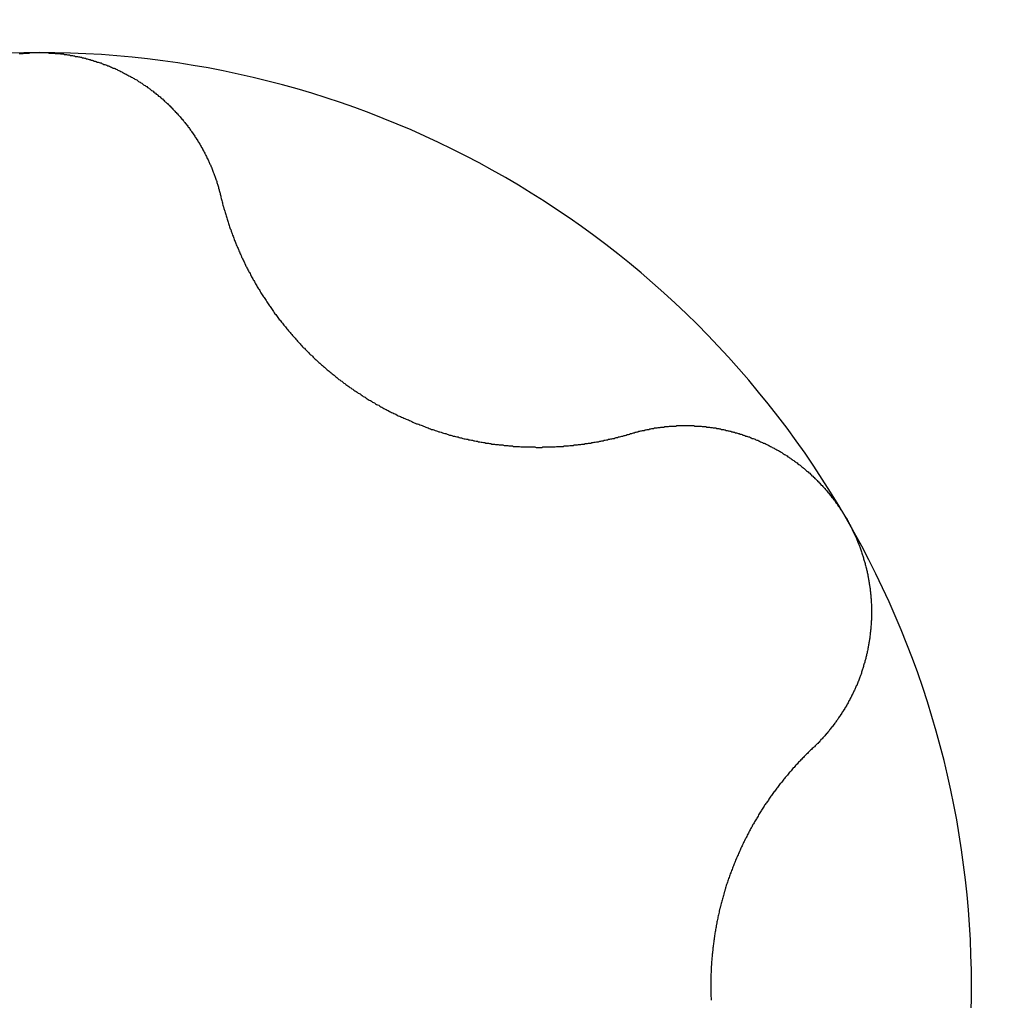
# Model space of a CAD drawing. Extents: x 1107 to 4046, y 937 to 3355.
# Tile 86 of 256: x 2221.94 to 2224.02, y 945.34 to 947.42. Entities that reach past the tile are written whole.
import ezdxf

# ---------------------------------------------------------------- set-up
doc = ezdxf.new("R2010")
doc.units = 0
doc.layers.add('KF_VIDA_L___C_TOP', color=7, linetype='CONTINUOUS')

# ---------------------------------------------------------------- blocks, each defined once
blk = doc.blocks.new('KF_VIDA_L___C_TOP')
at = {"layer": 'KF_VIDA_L___C_TOP'}
for points in [[(34.9576, -469.327, 0), (34.9597, -469.327, 0), (34.9618, -469.327, 0), (34.9639, -469.327, 0), (34.9661, -469.327, 0), (34.9682, -469.326, 0), (34.9703, -469.326, 0), (34.9725, -469.326, 0), (34.9746, -469.326, 0), (34.9767, -469.326, 0), (34.9788, -469.326, 0), (34.981, -469.325, 0), (34.9831, -469.325, 0), (34.9852, -469.325, 0), (34.9873, -469.325, 0), (34.9894, -469.325, 0), (34.9916, -469.325, 0), (34.9937, -469.325, 0), (34.9958, -469.325, 0), (34.9979, -469.325, 0), (35, -469.325, 0)], [(35, -469.325, 0), (35.0021, -469.325, 0), (35.0042, -469.325, 0), (35.0063, -469.325, 0), (35.0084, -469.325, 0), (35.0106, -469.325, 0), (35.0127, -469.325, 0), (35.0148, -469.325, 0), (35.0169, -469.325, 0), (35.019, -469.325, 0), (35.0212, -469.326, 0), (35.0233, -469.326, 0), (35.0254, -469.326, 0), (35.0275, -469.326, 0), (35.0297, -469.326, 0), (35.0318, -469.326, 0), (35.0339, -469.327, 0), (35.0361, -469.327, 0), (35.0382, -469.327, 0), (35.0403, -469.327, 0), (35.0424, -469.327, 0), (35.0446, -469.328, 0), (35.0467, -469.328, 0), (35.0488, -469.328, 0), (35.0509, -469.328, 0), (35.0531, -469.329, 0), (35.0552, -469.329, 0), (35.0573, -469.329, 0), (35.0595, -469.33, 0), (35.0616, -469.33, 0), (35.0637, -469.33, 0), (35.0658, -469.331, 0), (35.068, -469.331, 0), (35.0701, -469.331, 0), (35.0722, -469.332, 0), (35.0743, -469.332, 0), (35.0764, -469.333, 0), (35.0785, -469.333, 0), (35.0807, -469.333, 0), (35.0828, -469.334, 0), (35.0849, -469.334, 0), (35.087, -469.335, 0), (35.0891, -469.335, 0), (35.0912, -469.336, 0), (35.0933, -469.336, 0), (35.0954, -469.337, 0), (35.0975, -469.337, 0), (35.0996, -469.338, 0), (35.1017, -469.338, 0), (35.1038, -469.339, 0), (35.1059, -469.34, 0), (35.1079, -469.34, 0), (35.11, -469.341, 0), (35.1121, -469.341, 0), (35.1142, -469.342, 0), (35.1163, -469.343, 0), (35.1183, -469.343, 0), (35.1204, -469.344, 0), (35.1224, -469.345, 0), (35.1245, -469.345, 0), (35.1266, -469.346, 0), (35.1286, -469.347, 0), (35.1307, -469.347, 0), (35.1327, -469.348, 0), (35.1347, -469.349, 0), (35.1368, -469.35, 0), (35.1388, -469.35, 0), (35.1408, -469.351, 0), (35.1428, -469.352, 0), (35.1449, -469.353, 0), (35.1469, -469.353, 0), (35.1489, -469.354, 0), (35.1509, -469.355, 0), (35.1529, -469.356, 0), (35.1549, -469.357, 0), (35.1568, -469.358, 0), (35.1588, -469.358, 0), (35.1608, -469.359, 0), (35.1628, -469.36, 0), (35.1647, -469.361, 0), (35.1667, -469.362, 0), (35.1687, -469.363, 0), (35.1706, -469.364, 0), (35.1725, -469.365, 0), (35.1745, -469.366, 0), (35.1764, -469.367, 0), (35.1783, -469.368, 0), (35.1802, -469.369, 0), (35.1822, -469.37, 0), (35.1841, -469.371, 0), (35.186, -469.372, 0), (35.1878, -469.373, 0), (35.1897, -469.374, 0), (35.1916, -469.375, 0), (35.1935, -469.376, 0), (35.1953, -469.377, 0), (35.1972, -469.378, 0), (35.199, -469.379, 0), (35.2009, -469.38, 0), (35.2027, -469.381, 0), (35.2046, -469.382, 0), (35.2064, -469.383, 0), (35.2082, -469.384, 0), (35.21, -469.386, 0), (35.2118, -469.387, 0), (35.2136, -469.388, 0), (35.2154, -469.389, 0), (35.2172, -469.39, 0), (35.2189, -469.391, 0), (35.2207, -469.393, 0), (35.2225, -469.394, 0), (35.2242, -469.395, 0), (35.2259, -469.396, 0), (35.2277, -469.397, 0), (35.2294, -469.399, 0), (35.2311, -469.4, 0), (35.2328, -469.401, 0), (35.2345, -469.402, 0), (35.2362, -469.404, 0), (35.2379, -469.405, 0), (35.2396, -469.406, 0), (35.2413, -469.407, 0), (35.2429, -469.409, 0), (35.2446, -469.41, 0), (35.2462, -469.411, 0), (35.2479, -469.413, 0), (35.2495, -469.414, 0), (35.2511, -469.415, 0), (35.2527, -469.417, 0), (35.2543, -469.418, 0), (35.2559, -469.419, 0), (35.2575, -469.421, 0), (35.2591, -469.422, 0), (35.2607, -469.423, 0), (35.2622, -469.425, 0), (35.2638, -469.426, 0), (35.2653, -469.428, 0), (35.2668, -469.429, 0), (35.2684, -469.43, 0), (35.2699, -469.432, 0), (35.2714, -469.433, 0), (35.2729, -469.435, 0), (35.2744, -469.436, 0), (35.2759, -469.437, 0), (35.2773, -469.439, 0), (35.2788, -469.44, 0), (35.2802, -469.442, 0), (35.2817, -469.443, 0), (35.2831, -469.445, 0), (35.2845, -469.446, 0), (35.2859, -469.448, 0), (35.2874, -469.449, 0), (35.2887, -469.451, 0), (35.2901, -469.452, 0), (35.2915, -469.454, 0), (35.2929, -469.455, 0), (35.2942, -469.457, 0), (35.2956, -469.458, 0), (35.2969, -469.46, 0), (35.2982, -469.461, 0), (35.2995, -469.463, 0), (35.3008, -469.464, 0), (35.3021, -469.466, 0), (35.3034, -469.467, 0), (35.3047, -469.469, 0), (35.306, -469.47, 0), (35.3072, -469.472, 0), (35.3084, -469.473, 0), (35.3097, -469.475, 0), (35.3109, -469.476, 0), (35.3121, -469.478, 0), (35.3133, -469.479, 0), (35.3145, -469.481, 0), (35.3157, -469.483, 0), (35.3169, -469.484, 0), (35.318, -469.486, 0), (35.3192, -469.487, 0), (35.3204, -469.489, 0), (35.3215, -469.491, 0), (35.3226, -469.492, 0), (35.3238, -469.494, 0), (35.3249, -469.495, 0), (35.326, -469.497, 0), (35.3271, -469.499, 0), (35.3282, -469.5, 0), (35.3293, -469.502, 0), (35.3304, -469.504, 0), (35.3315, -469.505, 0), (35.3325, -469.507, 0), (35.3336, -469.509, 0), (35.3347, -469.51, 0), (35.3357, -469.512, 0), (35.3367, -469.514, 0), (35.3378, -469.515, 0), (35.3388, -469.517, 0), (35.3398, -469.519, 0), (35.3408, -469.52, 0), (35.3418, -469.522, 0), (35.3428, -469.524, 0), (35.3438, -469.526, 0), (35.3447, -469.527, 0), (35.3457, -469.529, 0), (35.3467, -469.531, 0), (35.3476, -469.533, 0), (35.3485, -469.534, 0), (35.3495, -469.536, 0), (35.3504, -469.538, 0), (35.3513, -469.54, 0), (35.3522, -469.541, 0), (35.3531, -469.543, 0), (35.354, -469.545, 0), (35.3549, -469.547, 0), (35.3557, -469.549, 0), (35.3566, -469.55, 0), (35.3574, -469.552, 0), (35.3583, -469.554, 0), (35.3591, -469.556, 0), (35.3599, -469.558, 0), (35.3608, -469.559, 0), (35.3616, -469.561, 0), (35.3624, -469.563, 0), (35.3632, -469.565, 0), (35.3639, -469.567, 0), (35.3647, -469.568, 0), (35.3655, -469.57, 0), (35.3662, -469.572, 0), (35.367, -469.574, 0), (35.3677, -469.576, 0), (35.3684, -469.578, 0), (35.3691, -469.58, 0), (35.3698, -469.581, 0), (35.3705, -469.583, 0), (35.3712, -469.585, 0), (35.3719, -469.587, 0), (35.3726, -469.589, 0), (35.3732, -469.591, 0), (35.3739, -469.593, 0), (35.3745, -469.595, 0), (35.3751, -469.596, 0), (35.3758, -469.598, 0), (35.3764, -469.6, 0), (35.377, -469.602, 0), (35.3776, -469.604, 0), (35.3781, -469.606, 0), (35.3787, -469.608, 0), (35.3793, -469.61, 0), (35.3798, -469.612, 0), (35.3804, -469.614, 0), (35.3809, -469.615, 0), (35.3814, -469.617, 0), (35.3819, -469.619, 0), (35.3824, -469.621, 0), (35.3829, -469.623, 0), (35.3834, -469.625, 0), (35.3839, -469.627, 0), (35.3843, -469.629, 0)], [(35.3843, -469.629, 0), (35.3849, -469.631, 0), (35.3855, -469.634, 0), (35.386, -469.636, 0), (35.3866, -469.638, 0), (35.3872, -469.641, 0), (35.3878, -469.643, 0), (35.3884, -469.645, 0), (35.3891, -469.648, 0), (35.3897, -469.65, 0), (35.3903, -469.652, 0), (35.391, -469.655, 0), (35.3916, -469.657, 0), (35.3923, -469.659, 0), (35.3929, -469.661, 0), (35.3936, -469.664, 0), (35.3943, -469.666, 0), (35.395, -469.668, 0), (35.3957, -469.671, 0), (35.3964, -469.673, 0), (35.3971, -469.675, 0), (35.3978, -469.678, 0), (35.3986, -469.68, 0), (35.3993, -469.682, 0), (35.4, -469.684, 0), (35.4008, -469.687, 0), (35.4015, -469.689, 0), (35.4023, -469.691, 0), (35.4031, -469.694, 0), (35.4039, -469.696, 0), (35.4047, -469.698, 0), (35.4055, -469.7, 0), (35.4063, -469.703, 0), (35.4071, -469.705, 0), (35.4079, -469.707, 0), (35.4087, -469.709, 0), (35.4096, -469.712, 0), (35.4104, -469.714, 0), (35.4112, -469.716, 0), (35.4121, -469.718, 0), (35.413, -469.721, 0), (35.4138, -469.723, 0), (35.4147, -469.725, 0), (35.4156, -469.727, 0), (35.4165, -469.729, 0), (35.4174, -469.732, 0), (35.4183, -469.734, 0), (35.4192, -469.736, 0), (35.4201, -469.738, 0), (35.421, -469.74, 0), (35.422, -469.742, 0), (35.4229, -469.745, 0), (35.4238, -469.747, 0), (35.4248, -469.749, 0), (35.4258, -469.751, 0), (35.4267, -469.753, 0), (35.4277, -469.755, 0), (35.4287, -469.758, 0), (35.4297, -469.76, 0), (35.4306, -469.762, 0), (35.4316, -469.764, 0), (35.4326, -469.766, 0), (35.4337, -469.768, 0), (35.4347, -469.77, 0), (35.4357, -469.772, 0), (35.4367, -469.775, 0), (35.4378, -469.777, 0), (35.4388, -469.779, 0), (35.4399, -469.781, 0), (35.4409, -469.783, 0), (35.442, -469.785, 0), (35.4431, -469.787, 0), (35.4442, -469.789, 0), (35.4453, -469.791, 0), (35.4464, -469.793, 0), (35.4475, -469.796, 0), (35.4487, -469.798, 0), (35.4498, -469.8, 0), (35.451, -469.802, 0), (35.4521, -469.804, 0), (35.4533, -469.806, 0), (35.4545, -469.808, 0), (35.4557, -469.81, 0), (35.4569, -469.812, 0), (35.4581, -469.815, 0), (35.4594, -469.817, 0), (35.4606, -469.819, 0), (35.4619, -469.821, 0), (35.4631, -469.823, 0), (35.4644, -469.825, 0), (35.4657, -469.827, 0), (35.4669, -469.829, 0), (35.4682, -469.831, 0), (35.4696, -469.834, 0), (35.4709, -469.836, 0), (35.4722, -469.838, 0), (35.4735, -469.84, 0), (35.4749, -469.842, 0), (35.4762, -469.844, 0), (35.4776, -469.846, 0), (35.479, -469.848, 0), (35.4804, -469.85, 0), (35.4818, -469.853, 0), (35.4832, -469.855, 0), (35.4846, -469.857, 0), (35.486, -469.859, 0), (35.4874, -469.861, 0), (35.4889, -469.863, 0), (35.4903, -469.865, 0), (35.4918, -469.867, 0), (35.4933, -469.869, 0), (35.4948, -469.871, 0), (35.4963, -469.873, 0), (35.4978, -469.876, 0), (35.4993, -469.878, 0), (35.5008, -469.88, 0), (35.5023, -469.882, 0), (35.5039, -469.884, 0), (35.5054, -469.886, 0), (35.507, -469.888, 0), (35.5085, -469.89, 0), (35.5101, -469.892, 0), (35.5117, -469.894, 0), (35.5133, -469.896, 0), (35.5149, -469.898, 0), (35.5165, -469.9, 0), (35.5181, -469.902, 0), (35.5197, -469.904, 0), (35.5214, -469.906, 0), (35.523, -469.908, 0), (35.5247, -469.91, 0), (35.5264, -469.912, 0), (35.528, -469.914, 0), (35.5297, -469.916, 0), (35.5314, -469.918, 0), (35.5331, -469.92, 0), (35.5348, -469.922, 0), (35.5366, -469.924, 0), (35.5383, -469.926, 0), (35.54, -469.928, 0), (35.5418, -469.93, 0), (35.5435, -469.932, 0), (35.5453, -469.934, 0), (35.5471, -469.936, 0), (35.5489, -469.938, 0), (35.5506, -469.94, 0), (35.5524, -469.942, 0), (35.5543, -469.944, 0), (35.5561, -469.946, 0), (35.5579, -469.948, 0), (35.5597, -469.95, 0), (35.5616, -469.951, 0), (35.5634, -469.953, 0), (35.5653, -469.955, 0), (35.5672, -469.957, 0), (35.569, -469.959, 0), (35.5709, -469.961, 0), (35.5728, -469.963, 0), (35.5747, -469.965, 0), (35.5766, -469.966, 0), (35.5785, -469.968, 0), (35.5805, -469.97, 0), (35.5824, -469.972, 0), (35.5843, -469.974, 0), (35.5863, -469.976, 0), (35.5882, -469.977, 0), (35.5902, -469.979, 0), (35.5921, -469.981, 0), (35.5941, -469.983, 0), (35.5961, -469.984, 0), (35.5981, -469.986, 0), (35.6001, -469.988, 0), (35.6021, -469.99, 0), (35.6041, -469.991, 0), (35.6061, -469.993, 0), (35.6081, -469.995, 0), (35.6101, -469.997, 0), (35.6121, -469.998, 0), (35.6142, -470, 0), (35.6162, -470.002, 0), (35.6183, -470.003, 0), (35.6203, -470.005, 0), (35.6224, -470.007, 0), (35.6244, -470.008, 0), (35.6265, -470.01, 0), (35.6286, -470.012, 0), (35.6307, -470.013, 0), (35.6327, -470.015, 0), (35.6348, -470.017, 0), (35.6369, -470.018, 0), (35.639, -470.02, 0), (35.6411, -470.021, 0), (35.6432, -470.023, 0), (35.6453, -470.025, 0), (35.6474, -470.026, 0), (35.6496, -470.028, 0), (35.6517, -470.029, 0), (35.6538, -470.031, 0), (35.6559, -470.032, 0), (35.6581, -470.034, 0), (35.6602, -470.035, 0), (35.6624, -470.037, 0), (35.6645, -470.038, 0), (35.6666, -470.04, 0), (35.6688, -470.041, 0), (35.671, -470.043, 0), (35.6731, -470.044, 0), (35.6753, -470.046, 0), (35.6774, -470.047, 0), (35.6796, -470.048, 0), (35.6818, -470.05, 0), (35.684, -470.051, 0), (35.6861, -470.053, 0), (35.6883, -470.054, 0), (35.6905, -470.055, 0), (35.6927, -470.057, 0), (35.6949, -470.058, 0), (35.697, -470.06, 0), (35.6992, -470.061, 0), (35.7014, -470.062, 0), (35.7036, -470.063, 0), (35.7058, -470.065, 0), (35.708, -470.066, 0), (35.7102, -470.067, 0), (35.7124, -470.069, 0), (35.7146, -470.07, 0), (35.7168, -470.071, 0), (35.7191, -470.072, 0), (35.7213, -470.074, 0), (35.7235, -470.075, 0), (35.7258, -470.076, 0), (35.728, -470.077, 0), (35.7303, -470.079, 0), (35.7326, -470.08, 0), (35.7349, -470.081, 0), (35.7371, -470.082, 0), (35.7394, -470.083, 0), (35.7417, -470.085, 0), (35.7441, -470.086, 0), (35.7464, -470.087, 0), (35.7487, -470.088, 0), (35.751, -470.089, 0), (35.7534, -470.09, 0), (35.7557, -470.091, 0), (35.7581, -470.093, 0), (35.7604, -470.094, 0), (35.7628, -470.095, 0), (35.7652, -470.096, 0), (35.7675, -470.097, 0), (35.7699, -470.098, 0), (35.7723, -470.099, 0), (35.7747, -470.1, 0), (35.7771, -470.101, 0), (35.7795, -470.102, 0), (35.7819, -470.103, 0), (35.7843, -470.104, 0), (35.7868, -470.105, 0), (35.7892, -470.106, 0), (35.7916, -470.108, 0), (35.7941, -470.109, 0), (35.7965, -470.11, 0), (35.799, -470.111, 0), (35.8014, -470.111, 0), (35.8039, -470.112, 0), (35.8063, -470.113, 0), (35.8088, -470.114, 0), (35.8113, -470.115, 0), (35.8137, -470.116, 0), (35.8162, -470.117, 0), (35.8187, -470.118, 0), (35.8212, -470.119, 0), (35.8237, -470.12, 0), (35.8262, -470.121, 0), (35.8287, -470.122, 0), (35.8312, -470.123, 0), (35.8337, -470.123, 0), (35.8362, -470.124, 0), (35.8387, -470.125, 0), (35.8413, -470.126, 0), (35.8438, -470.127, 0), (35.8463, -470.128, 0), (35.8488, -470.128, 0), (35.8514, -470.129, 0), (35.8539, -470.13, 0), (35.8564, -470.131, 0), (35.859, -470.132, 0), (35.8615, -470.132, 0), (35.8641, -470.133, 0), (35.8666, -470.134, 0), (35.8692, -470.135, 0), (35.8717, -470.135, 0), (35.8743, -470.136, 0), (35.8768, -470.137, 0), (35.8794, -470.137, 0), (35.882, -470.138, 0), (35.8845, -470.139, 0), (35.8871, -470.139, 0), (35.8896, -470.14, 0), (35.8922, -470.141, 0), (35.8948, -470.141, 0), (35.8974, -470.142, 0), (35.8999, -470.143, 0), (35.9025, -470.143, 0), (35.9051, -470.144, 0), (35.9076, -470.144, 0), (35.9102, -470.145, 0), (35.9128, -470.145, 0), (35.9154, -470.146, 0), (35.9179, -470.146, 0), (35.9205, -470.147, 0), (35.9231, -470.147, 0), (35.9257, -470.148, 0), (35.9282, -470.148, 0), (35.9308, -470.149, 0), (35.9334, -470.149, 0), (35.936, -470.15, 0), (35.9385, -470.15, 0), (35.9411, -470.151, 0), (35.9437, -470.151, 0), (35.9463, -470.152, 0), (35.9488, -470.152, 0), (35.9514, -470.152, 0), (35.954, -470.153, 0), (35.9565, -470.153, 0), (35.9591, -470.154, 0), (35.9617, -470.154, 0), (35.9643, -470.154, 0), (35.9668, -470.155, 0), (35.9694, -470.155, 0), (35.9719, -470.155, 0), (35.9745, -470.156, 0), (35.9771, -470.156, 0), (35.9796, -470.156, 0), (35.9822, -470.156, 0), (35.9847, -470.157, 0), (35.9873, -470.157, 0), (35.9898, -470.157, 0), (35.9924, -470.157, 0), (35.9949, -470.158, 0), (35.9974, -470.158, 0), (36, -470.158, 0), (36.0025, -470.158, 0), (36.005, -470.159, 0), (36.0076, -470.159, 0), (36.0101, -470.159, 0), (36.0126, -470.159, 0), (36.0151, -470.159, 0), (36.0177, -470.159, 0), (36.0202, -470.16, 0), (36.0227, -470.16, 0), (36.0252, -470.16, 0), (36.0277, -470.16, 0), (36.0302, -470.16, 0), (36.0327, -470.16, 0), (36.0352, -470.16, 0), (36.0376, -470.16, 0), (36.0401, -470.16, 0), (36.0426, -470.16, 0), (36.0451, -470.16, 0), (36.0475, -470.16, 0), (36.05, -470.16, 0), (36.0524, -470.161, 0), (36.0549, -470.161, 0), (36.0573, -470.161, 0), (36.0598, -470.161, 0), (36.0622, -470.161, 0), (36.0646, -470.161, 0), (36.0671, -470.16, 0), (36.0695, -470.16, 0), (36.0719, -470.16, 0), (36.0743, -470.16, 0), (36.0767, -470.16, 0), (36.0791, -470.16, 0), (36.0815, -470.16, 0), (36.0839, -470.16, 0), (36.0863, -470.16, 0), (36.0886, -470.16, 0), (36.091, -470.16, 0), (36.0933, -470.16, 0), (36.0957, -470.159, 0), (36.098, -470.159, 0), (36.1004, -470.159, 0), (36.1027, -470.159, 0), (36.105, -470.159, 0), (36.1074, -470.159, 0), (36.1097, -470.159, 0), (36.1121, -470.158, 0), (36.1144, -470.158, 0), (36.1167, -470.158, 0), (36.1191, -470.158, 0), (36.1214, -470.158, 0), (36.1238, -470.157, 0), (36.1261, -470.157, 0), (36.1285, -470.157, 0), (36.1308, -470.157, 0), (36.1332, -470.156, 0), (36.1355, -470.156, 0), (36.1379, -470.156, 0), (36.1402, -470.156, 0), (36.1426, -470.155, 0), (36.1449, -470.155, 0), (36.1473, -470.155, 0), (36.1496, -470.154, 0), (36.152, -470.154, 0), (36.1543, -470.154, 0), (36.1567, -470.153, 0), (36.159, -470.153, 0), (36.1614, -470.153, 0), (36.1638, -470.152, 0), (36.1661, -470.152, 0), (36.1685, -470.152, 0), (36.1708, -470.151, 0), (36.1732, -470.151, 0), (36.1755, -470.15, 0), (36.1779, -470.15, 0), (36.1802, -470.149, 0), (36.1826, -470.149, 0), (36.185, -470.149, 0), (36.1873, -470.148, 0), (36.1897, -470.148, 0), (36.192, -470.147, 0), (36.1944, -470.147, 0), (36.1967, -470.146, 0), (36.1991, -470.146, 0), (36.2014, -470.145, 0), (36.2038, -470.145, 0), (36.2061, -470.144, 0), (36.2085, -470.144, 0), (36.2108, -470.143, 0), (36.2132, -470.143, 0), (36.2155, -470.142, 0), (36.2178, -470.142, 0), (36.2202, -470.141, 0), (36.2225, -470.14, 0), (36.2249, -470.14, 0), (36.2272, -470.139, 0), (36.2295, -470.139, 0), (36.2319, -470.138, 0), (36.2342, -470.137, 0), (36.2365, -470.137, 0), (36.2389, -470.136, 0), (36.2412, -470.136, 0), (36.2435, -470.135, 0), (36.2458, -470.134, 0), (36.2481, -470.134, 0), (36.2505, -470.133, 0), (36.2528, -470.132, 0), (36.2551, -470.132, 0)], [(36.2551, -470.132, 0), (36.257, -470.131, 0), (36.2589, -470.13, 0), (36.2608, -470.13, 0), (36.2627, -470.129, 0), (36.2646, -470.129, 0), (36.2665, -470.128, 0), (36.2684, -470.128, 0), (36.2704, -470.127, 0), (36.2723, -470.127, 0), (36.2742, -470.126, 0), (36.2761, -470.126, 0), (36.2781, -470.125, 0), (36.28, -470.125, 0), (36.2819, -470.125, 0), (36.2839, -470.124, 0), (36.2858, -470.124, 0), (36.2878, -470.123, 0), (36.2897, -470.123, 0), (36.2917, -470.123, 0), (36.2936, -470.122, 0), (36.2956, -470.122, 0), (36.2975, -470.121, 0), (36.2995, -470.121, 0), (36.3014, -470.121, 0), (36.3034, -470.12, 0), (36.3054, -470.12, 0), (36.3073, -470.12, 0), (36.3093, -470.12, 0), (36.3113, -470.119, 0), (36.3132, -470.119, 0), (36.3152, -470.119, 0), (36.3172, -470.118, 0), (36.3192, -470.118, 0), (36.3211, -470.118, 0), (36.3231, -470.118, 0), (36.3251, -470.117, 0), (36.3271, -470.117, 0), (36.329, -470.117, 0), (36.331, -470.117, 0), (36.333, -470.117, 0), (36.335, -470.116, 0), (36.337, -470.116, 0), (36.339, -470.116, 0), (36.3409, -470.116, 0), (36.3429, -470.116, 0), (36.3449, -470.116, 0), (36.3469, -470.116, 0), (36.3489, -470.116, 0), (36.3509, -470.115, 0), (36.3529, -470.115, 0), (36.3548, -470.115, 0), (36.3568, -470.115, 0), (36.3588, -470.115, 0), (36.3608, -470.115, 0), (36.3628, -470.115, 0), (36.3648, -470.115, 0), (36.3668, -470.115, 0), (36.3687, -470.115, 0), (36.3707, -470.115, 0), (36.3727, -470.115, 0), (36.3747, -470.115, 0), (36.3767, -470.115, 0), (36.3787, -470.115, 0), (36.3806, -470.115, 0), (36.3826, -470.115, 0), (36.3846, -470.115, 0), (36.3866, -470.115, 0), (36.3886, -470.116, 0), (36.3905, -470.116, 0), (36.3925, -470.116, 0), (36.3945, -470.116, 0), (36.3965, -470.116, 0), (36.3984, -470.116, 0), (36.4004, -470.116, 0), (36.4024, -470.116, 0), (36.4043, -470.117, 0), (36.4063, -470.117, 0), (36.4083, -470.117, 0), (36.4102, -470.117, 0), (36.4122, -470.117, 0), (36.4141, -470.118, 0), (36.4161, -470.118, 0), (36.418, -470.118, 0), (36.42, -470.118, 0), (36.4219, -470.119, 0), (36.4239, -470.119, 0), (36.4258, -470.119, 0), (36.4278, -470.12, 0), (36.4297, -470.12, 0), (36.4317, -470.12, 0), (36.4337, -470.12, 0), (36.4356, -470.121, 0), (36.4376, -470.121, 0), (36.4395, -470.121, 0), (36.4415, -470.122, 0), (36.4435, -470.122, 0), (36.4454, -470.123, 0), (36.4474, -470.123, 0), (36.4494, -470.123, 0), (36.4514, -470.124, 0), (36.4533, -470.124, 0), (36.4553, -470.125, 0), (36.4573, -470.125, 0), (36.4593, -470.126, 0), (36.4612, -470.126, 0), (36.4632, -470.127, 0), (36.4652, -470.127, 0), (36.4672, -470.128, 0), (36.4692, -470.128, 0), (36.4711, -470.129, 0), (36.4731, -470.129, 0), (36.4751, -470.13, 0), (36.4771, -470.13, 0), (36.479, -470.131, 0), (36.481, -470.132, 0), (36.483, -470.132, 0), (36.485, -470.133, 0), (36.487, -470.133, 0), (36.4889, -470.134, 0), (36.4909, -470.135, 0), (36.4929, -470.135, 0), (36.4948, -470.136, 0), (36.4968, -470.137, 0), (36.4988, -470.137, 0), (36.5008, -470.138, 0), (36.5027, -470.139, 0), (36.5047, -470.139, 0), (36.5067, -470.14, 0), (36.5086, -470.141, 0), (36.5106, -470.142, 0), (36.5125, -470.142, 0), (36.5145, -470.143, 0), (36.5164, -470.144, 0), (36.5184, -470.145, 0), (36.5203, -470.146, 0), (36.5223, -470.146, 0), (36.5242, -470.147, 0), (36.5262, -470.148, 0), (36.5281, -470.149, 0), (36.53, -470.15, 0), (36.532, -470.151, 0), (36.5339, -470.152, 0), (36.5358, -470.152, 0), (36.5377, -470.153, 0), (36.5397, -470.154, 0), (36.5416, -470.155, 0), (36.5435, -470.156, 0), (36.5454, -470.157, 0), (36.5473, -470.158, 0), (36.5492, -470.159, 0), (36.5511, -470.16, 0), (36.553, -470.161, 0), (36.5549, -470.162, 0), (36.5568, -470.163, 0), (36.5586, -470.164, 0), (36.5605, -470.165, 0), (36.5624, -470.166, 0), (36.5642, -470.167, 0), (36.5661, -470.168, 0), (36.568, -470.169, 0), (36.5698, -470.17, 0), (36.5716, -470.171, 0), (36.5735, -470.172, 0), (36.5753, -470.174, 0), (36.5771, -470.175, 0), (36.579, -470.176, 0), (36.5808, -470.177, 0), (36.5826, -470.178, 0), (36.5844, -470.179, 0), (36.5862, -470.181, 0), (36.588, -470.182, 0), (36.5898, -470.183, 0), (36.5915, -470.184, 0), (36.5933, -470.185, 0), (36.5951, -470.187, 0), (36.5968, -470.188, 0), (36.5986, -470.189, 0), (36.6004, -470.19, 0), (36.6021, -470.192, 0), (36.6038, -470.193, 0), (36.6056, -470.194, 0), (36.6073, -470.196, 0), (36.609, -470.197, 0), (36.6107, -470.198, 0), (36.6124, -470.199, 0), (36.6141, -470.201, 0), (36.6158, -470.202, 0), (36.6175, -470.204, 0), (36.6191, -470.205, 0), (36.6208, -470.206, 0), (36.6224, -470.208, 0), (36.6241, -470.209, 0), (36.6257, -470.211, 0), (36.6274, -470.212, 0), (36.629, -470.213, 0), (36.6306, -470.215, 0), (36.6322, -470.216, 0), (36.6338, -470.218, 0), (36.6354, -470.219, 0), (36.637, -470.221, 0), (36.6386, -470.222, 0), (36.6402, -470.224, 0), (36.6417, -470.225, 0), (36.6433, -470.227, 0), (36.6448, -470.228, 0), (36.6464, -470.23, 0), (36.6479, -470.231, 0), (36.6494, -470.233, 0), (36.6509, -470.234, 0), (36.6524, -470.236, 0), (36.6539, -470.237, 0), (36.6554, -470.239, 0), (36.6569, -470.241, 0), (36.6584, -470.242, 0), (36.6598, -470.244, 0), (36.6613, -470.245, 0), (36.6627, -470.247, 0), (36.6642, -470.248, 0), (36.6656, -470.25, 0), (36.667, -470.252, 0), (36.6684, -470.253, 0), (36.6698, -470.255, 0), (36.6712, -470.257, 0), (36.6726, -470.258, 0), (36.674, -470.26, 0), (36.6753, -470.262, 0), (36.6767, -470.263, 0), (36.678, -470.265, 0), (36.6793, -470.267, 0), (36.6807, -470.268, 0), (36.682, -470.27, 0), (36.6833, -470.272, 0), (36.6846, -470.273, 0), (36.6859, -470.275, 0), (36.6871, -470.277, 0), (36.6884, -470.279, 0), (36.6897, -470.28, 0), (36.6909, -470.282, 0), (36.6921, -470.284, 0), (36.6933, -470.286, 0), (36.6946, -470.287, 0), (36.6958, -470.289, 0), (36.697, -470.291, 0), (36.6981, -470.293, 0), (36.6993, -470.294, 0), (36.7005, -470.296, 0), (36.7016, -470.298, 0), (36.7027, -470.3, 0), (36.7039, -470.302, 0), (36.705, -470.303, 0), (36.7061, -470.305, 0), (36.7072, -470.307, 0), (36.7083, -470.309, 0), (36.7093, -470.311, 0), (36.7104, -470.312, 0)], [(36.7104, -470.312, 0), (36.7114, -470.314, 0), (36.7125, -470.316, 0), (36.7135, -470.318, 0), (36.7145, -470.32, 0), (36.7156, -470.322, 0), (36.7166, -470.324, 0), (36.7175, -470.325, 0), (36.7185, -470.327, 0), (36.7195, -470.329, 0), (36.7205, -470.331, 0), (36.7214, -470.333, 0), (36.7224, -470.335, 0), (36.7233, -470.337, 0), (36.7242, -470.339, 0), (36.7251, -470.341, 0), (36.726, -470.343, 0), (36.7269, -470.345, 0), (36.7278, -470.347, 0), (36.7287, -470.348, 0), (36.7296, -470.35, 0), (36.7304, -470.352, 0), (36.7313, -470.354, 0), (36.7321, -470.356, 0), (36.7329, -470.358, 0), (36.7337, -470.36, 0), (36.7346, -470.362, 0), (36.7353, -470.364, 0), (36.7361, -470.366, 0), (36.7369, -470.368, 0), (36.7377, -470.37, 0), (36.7384, -470.372, 0), (36.7392, -470.374, 0), (36.7399, -470.376, 0), (36.7406, -470.378, 0), (36.7413, -470.38, 0), (36.742, -470.382, 0), (36.7427, -470.385, 0), (36.7434, -470.387, 0), (36.7441, -470.389, 0), (36.7447, -470.391, 0), (36.7454, -470.393, 0), (36.746, -470.395, 0), (36.7466, -470.397, 0), (36.7472, -470.399, 0), (36.7478, -470.401, 0), (36.7484, -470.403, 0), (36.749, -470.405, 0), (36.7496, -470.407, 0), (36.7501, -470.409, 0), (36.7507, -470.411, 0), (36.7512, -470.414, 0), (36.7518, -470.416, 0), (36.7523, -470.418, 0), (36.7528, -470.42, 0), (36.7533, -470.422, 0), (36.7537, -470.424, 0), (36.7542, -470.426, 0), (36.7547, -470.428, 0), (36.7551, -470.43, 0), (36.7556, -470.433, 0), (36.756, -470.435, 0), (36.7564, -470.437, 0), (36.7568, -470.439, 0), (36.7572, -470.441, 0), (36.7576, -470.443, 0), (36.7579, -470.445, 0), (36.7583, -470.447, 0), (36.7586, -470.45, 0), (36.7589, -470.452, 0), (36.7593, -470.454, 0), (36.7596, -470.456, 0), (36.7599, -470.458, 0), (36.7601, -470.46, 0), (36.7604, -470.462, 0), (36.7607, -470.465, 0), (36.7609, -470.467, 0), (36.7612, -470.469, 0), (36.7614, -470.471, 0), (36.7616, -470.473, 0), (36.7618, -470.475, 0), (36.762, -470.477, 0), (36.7621, -470.48, 0), (36.7623, -470.482, 0), (36.7625, -470.484, 0), (36.7626, -470.486, 0), (36.7627, -470.488, 0), (36.7628, -470.49, 0), (36.7629, -470.493, 0), (36.763, -470.495, 0), (36.7631, -470.497, 0), (36.7632, -470.499, 0), (36.7632, -470.501, 0), (36.7632, -470.503, 0), (36.7633, -470.505, 0), (36.7633, -470.508, 0), (36.7633, -470.51, 0), (36.7633, -470.512, 0), (36.7633, -470.514, 0), (36.7632, -470.516, 0), (36.7632, -470.518, 0), (36.7631, -470.52, 0), (36.7631, -470.522, 0), (36.763, -470.525, 0), (36.7629, -470.527, 0), (36.7628, -470.529, 0), (36.7627, -470.531, 0), (36.7626, -470.533, 0), (36.7624, -470.535, 0), (36.7623, -470.537, 0), (36.7621, -470.54, 0), (36.7619, -470.542, 0), (36.7618, -470.544, 0), (36.7616, -470.546, 0), (36.7614, -470.548, 0), (36.7612, -470.55, 0), (36.7609, -470.552, 0), (36.7607, -470.554, 0), (36.7605, -470.556, 0), (36.7602, -470.558, 0), (36.7599, -470.561, 0), (36.7597, -470.563, 0), (36.7594, -470.565, 0), (36.7591, -470.567, 0), (36.7588, -470.569, 0), (36.7584, -470.571, 0), (36.7581, -470.573, 0), (36.7578, -470.575, 0), (36.7574, -470.577, 0), (36.7571, -470.579, 0), (36.7567, -470.581, 0), (36.7563, -470.583, 0), (36.7559, -470.585, 0), (36.7555, -470.587, 0), (36.7551, -470.589, 0), (36.7547, -470.592, 0), (36.7542, -470.594, 0), (36.7538, -470.596, 0), (36.7533, -470.598, 0), (36.7529, -470.6, 0), (36.7524, -470.602, 0), (36.7519, -470.604, 0), (36.7514, -470.606, 0), (36.7509, -470.608, 0), (36.7504, -470.61, 0), (36.7499, -470.612, 0), (36.7494, -470.614, 0), (36.7489, -470.616, 0), (36.7483, -470.618, 0), (36.7478, -470.619, 0), (36.7472, -470.621, 0), (36.7466, -470.623, 0), (36.746, -470.625, 0), (36.7454, -470.627, 0), (36.7448, -470.629, 0), (36.7442, -470.631, 0), (36.7436, -470.633, 0), (36.743, -470.635, 0), (36.7423, -470.637, 0), (36.7417, -470.639, 0), (36.741, -470.641, 0), (36.7404, -470.643, 0), (36.7397, -470.644, 0), (36.739, -470.646, 0), (36.7383, -470.648, 0), (36.7376, -470.65, 0), (36.7369, -470.652, 0), (36.7362, -470.654, 0), (36.7355, -470.656, 0), (36.7348, -470.657, 0), (36.734, -470.659, 0), (36.7333, -470.661, 0), (36.7325, -470.663, 0), (36.7318, -470.665, 0), (36.731, -470.666, 0), (36.7302, -470.668, 0), (36.7294, -470.67, 0), (36.7286, -470.672, 0), (36.7278, -470.674, 0), (36.727, -470.675, 0), (36.7261, -470.677, 0), (36.7253, -470.679, 0), (36.7244, -470.681, 0), (36.7236, -470.683, 0), (36.7227, -470.684, 0), (36.7218, -470.686, 0), (36.7209, -470.688, 0), (36.72, -470.69, 0), (36.7191, -470.691, 0), (36.7182, -470.693, 0), (36.7173, -470.695, 0), (36.7164, -470.697, 0), (36.7154, -470.698, 0), (36.7145, -470.7, 0), (36.7135, -470.702, 0), (36.7125, -470.704, 0), (36.7115, -470.705, 0), (36.7106, -470.707, 0), (36.7096, -470.709, 0), (36.7086, -470.711, 0), (36.7075, -470.712, 0), (36.7065, -470.714, 0), (36.7055, -470.716, 0), (36.7044, -470.717, 0), (36.7034, -470.719, 0), (36.7023, -470.721, 0), (36.7013, -470.722, 0), (36.7002, -470.724, 0), (36.6991, -470.726, 0), (36.698, -470.727, 0), (36.6969, -470.729, 0), (36.6958, -470.731, 0), (36.6947, -470.732, 0), (36.6936, -470.734, 0), (36.6924, -470.736, 0), (36.6913, -470.737, 0), (36.6902, -470.739, 0), (36.689, -470.74, 0), (36.6878, -470.742, 0), (36.6867, -470.744, 0), (36.6855, -470.745, 0), (36.6843, -470.747, 0), (36.6831, -470.748, 0), (36.6819, -470.75, 0), (36.6807, -470.752, 0), (36.6795, -470.753, 0), (36.6782, -470.755, 0), (36.677, -470.756, 0), (36.6757, -470.758, 0), (36.6745, -470.759, 0), (36.6732, -470.761, 0), (36.672, -470.763, 0), (36.6707, -470.764, 0), (36.6694, -470.766, 0), (36.6681, -470.767, 0), (36.6668, -470.769, 0), (36.6655, -470.77, 0), (36.6642, -470.772, 0), (36.6629, -470.773, 0), (36.6616, -470.775, 0), (36.6602, -470.776, 0), (36.6589, -470.778, 0), (36.6576, -470.779, 0), (36.6562, -470.78, 0), (36.6548, -470.782, 0), (36.6535, -470.783, 0), (36.6521, -470.785, 0), (36.6507, -470.786, 0), (36.6493, -470.788, 0), (36.6479, -470.789, 0), (36.6465, -470.79, 0), (36.6451, -470.792, 0), (36.6437, -470.793, 0), (36.6423, -470.795, 0), (36.6409, -470.796, 0), (36.6394, -470.797, 0)], [(36.6394, -470.797, 0), (36.6377, -470.799, 0), (36.6359, -470.801, 0), (36.6342, -470.802, 0), (36.6325, -470.804, 0), (36.6307, -470.806, 0), (36.629, -470.807, 0), (36.6273, -470.809, 0), (36.6256, -470.811, 0), (36.6239, -470.812, 0), (36.6222, -470.814, 0), (36.6205, -470.816, 0), (36.6188, -470.818, 0), (36.6171, -470.819, 0), (36.6155, -470.821, 0), (36.6138, -470.823, 0), (36.6121, -470.825, 0), (36.6105, -470.826, 0), (36.6088, -470.828, 0), (36.6072, -470.83, 0), (36.6056, -470.832, 0), (36.6039, -470.833, 0), (36.6023, -470.835, 0), (36.6007, -470.837, 0), (36.5991, -470.839, 0), (36.5975, -470.84, 0), (36.5959, -470.842, 0), (36.5943, -470.844, 0), (36.5928, -470.846, 0), (36.5912, -470.848, 0), (36.5896, -470.849, 0), (36.5881, -470.851, 0), (36.5865, -470.853, 0), (36.585, -470.855, 0), (36.5834, -470.857, 0), (36.5819, -470.859, 0), (36.5804, -470.86, 0), (36.5789, -470.862, 0), (36.5773, -470.864, 0), (36.5758, -470.866, 0), (36.5744, -470.868, 0), (36.5729, -470.87, 0), (36.5714, -470.872, 0), (36.5699, -470.873, 0), (36.5685, -470.875, 0), (36.567, -470.877, 0), (36.5655, -470.879, 0), (36.5641, -470.881, 0), (36.5627, -470.883, 0), (36.5612, -470.885, 0), (36.5598, -470.887, 0), (36.5584, -470.889, 0), (36.557, -470.89, 0), (36.5556, -470.892, 0), (36.5542, -470.894, 0), (36.5528, -470.896, 0), (36.5515, -470.898, 0), (36.5501, -470.9, 0), (36.5487, -470.902, 0), (36.5474, -470.904, 0), (36.546, -470.906, 0), (36.5447, -470.908, 0), (36.5434, -470.91, 0), (36.542, -470.912, 0), (36.5407, -470.914, 0), (36.5394, -470.915, 0), (36.5381, -470.917, 0), (36.5368, -470.919, 0), (36.5355, -470.921, 0), (36.5343, -470.923, 0), (36.533, -470.925, 0), (36.5317, -470.927, 0), (36.5304, -470.929, 0), (36.5292, -470.931, 0), (36.5279, -470.933, 0), (36.5266, -470.935, 0), (36.5254, -470.937, 0), (36.5241, -470.939, 0), (36.5229, -470.942, 0), (36.5216, -470.944, 0), (36.5204, -470.946, 0), (36.5192, -470.948, 0), (36.5179, -470.95, 0), (36.5167, -470.952, 0), (36.5155, -470.954, 0), (36.5143, -470.956, 0), (36.513, -470.958, 0), (36.5118, -470.96, 0), (36.5106, -470.963, 0), (36.5094, -470.965, 0), (36.5082, -470.967, 0), (36.5071, -470.969, 0), (36.5059, -470.971, 0), (36.5047, -470.973, 0), (36.5035, -470.976, 0), (36.5024, -470.978, 0), (36.5012, -470.98, 0), (36.5001, -470.982, 0), (36.4989, -470.985, 0), (36.4978, -470.987, 0), (36.4966, -470.989, 0), (36.4955, -470.991, 0), (36.4944, -470.994, 0), (36.4933, -470.996, 0), (36.4922, -470.998, 0), (36.4911, -471, 0), (36.49, -471.003, 0), (36.4889, -471.005, 0), (36.4878, -471.007, 0), (36.4867, -471.01, 0), (36.4856, -471.012, 0), (36.4846, -471.014, 0), (36.4835, -471.017, 0), (36.4825, -471.019, 0), (36.4814, -471.021, 0), (36.4804, -471.024, 0), (36.4794, -471.026, 0), (36.4784, -471.028, 0), (36.4773, -471.031, 0), (36.4763, -471.033, 0), (36.4753, -471.035, 0), (36.4744, -471.038, 0), (36.4734, -471.04, 0), (36.4724, -471.043, 0), (36.4714, -471.045, 0), (36.4705, -471.047, 0), (36.4695, -471.05, 0), (36.4686, -471.052, 0), (36.4677, -471.055, 0), (36.4667, -471.057, 0), (36.4658, -471.06, 0), (36.4649, -471.062, 0), (36.464, -471.064, 0), (36.4631, -471.067, 0), (36.4622, -471.069, 0), (36.4614, -471.072, 0), (36.4605, -471.074, 0), (36.4596, -471.077, 0), (36.4588, -471.079, 0), (36.458, -471.082, 0), (36.4571, -471.084, 0), (36.4563, -471.087, 0), (36.4555, -471.089, 0), (36.4547, -471.092, 0), (36.4539, -471.094, 0), (36.4531, -471.097, 0), (36.4524, -471.099, 0), (36.4516, -471.102, 0), (36.4509, -471.104, 0), (36.4501, -471.107, 0), (36.4494, -471.11, 0), (36.4487, -471.112, 0), (36.448, -471.115, 0), (36.4473, -471.117, 0), (36.4466, -471.12, 0), (36.4459, -471.122, 0), (36.4452, -471.125, 0), (36.4445, -471.127, 0), (36.4439, -471.13, 0), (36.4432, -471.133, 0), (36.4426, -471.135, 0), (36.442, -471.138, 0), (36.4414, -471.14, 0), (36.4408, -471.143, 0), (36.4402, -471.145, 0), (36.4396, -471.148, 0), (36.439, -471.151, 0), (36.4385, -471.153, 0), (36.4379, -471.156, 0), (36.4374, -471.158, 0), (36.4368, -471.161, 0), (36.4363, -471.164, 0), (36.4358, -471.166, 0), (36.4353, -471.169, 0), (36.4348, -471.171, 0), (36.4343, -471.174, 0), (36.4338, -471.177, 0), (36.4334, -471.179, 0), (36.4329, -471.182, 0), (36.4325, -471.185, 0), (36.432, -471.187, 0), (36.4316, -471.19, 0), (36.4312, -471.192, 0), (36.4308, -471.195, 0), (36.4304, -471.198, 0), (36.43, -471.2, 0), (36.4296, -471.203, 0), (36.4292, -471.205, 0), (36.4289, -471.208, 0), (36.4285, -471.211, 0), (36.4282, -471.213, 0), (36.4279, -471.216, 0), (36.4276, -471.219, 0), (36.4272, -471.221, 0), (36.4269, -471.224, 0), (36.4267, -471.226, 0), (36.4264, -471.229, 0), (36.4261, -471.232, 0), (36.4259, -471.234, 0), (36.4256, -471.237, 0), (36.4254, -471.239, 0), (36.4251, -471.242, 0), (36.4249, -471.245, 0), (36.4247, -471.247, 0), (36.4245, -471.25, 0), (36.4243, -471.252, 0), (36.4241, -471.255, 0), (36.424, -471.258, 0), (36.4238, -471.26, 0), (36.4237, -471.263, 0), (36.4235, -471.265, 0), (36.4234, -471.268, 0), (36.4233, -471.271, 0), (36.4232, -471.273, 0), (36.4231, -471.276, 0), (36.423, -471.278, 0), (36.4229, -471.281, 0), (36.4228, -471.283, 0), (36.4228, -471.286, 0), (36.4227, -471.289, 0), (36.4227, -471.291, 0), (36.4226, -471.294, 0), (36.4226, -471.296, 0), (36.4226, -471.299, 0), (36.4226, -471.301, 0), (36.4226, -471.304, 0), (36.4226, -471.306, 0), (36.4227, -471.309, 0), (36.4227, -471.311, 0), (36.4228, -471.314, 0), (36.4228, -471.317, 0), (36.4229, -471.319, 0), (36.423, -471.322, 0), (36.4231, -471.324, 0), (36.4232, -471.327, 0), (36.4233, -471.329, 0), (36.4234, -471.332, 0)]]:
    blk.add_polyline3d(points, dxfattribs=at)
for radius in [4.85, 4.2]:
    blk.add_circle((35, -471.3), radius, dxfattribs=at)
for start, end in [(90, 150), (30, 90), (330, 30)]:
    blk.add_arc((35, -471.3), 1.975, start, end, dxfattribs=at)

msp = doc.modelspace()

# ---------------------------------------------------------------- block references
at = {"layer": 'KF_VIDA_L___C_TOP'}
msp.add_blockref('KF_VIDA_L___C_TOP', (2186.9791, 1416.6769), dxfattribs=at)

doc.saveas('drawing.dxf')
